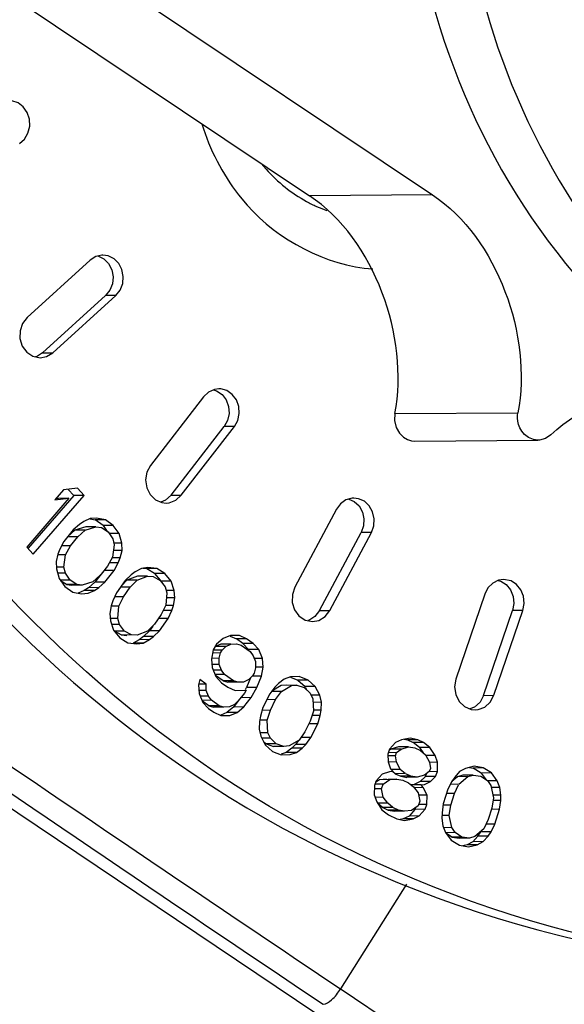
# Paper-space layout 'Sheet' of a CAD drawing. Header units: inches. Extents: x 0.2 to 10.8, y 0.2 to 8.3.
# Tile 117 of 256: x 5.8087 to 5.8566, y 1.7791 to 1.8658. Entities that reach past the tile are written whole.
import ezdxf

# ---------------------------------------------------------------- set-up
doc = ezdxf.new("R2010")
doc.units = ezdxf.units.IN
doc.header["$MEASUREMENT"] = 0
doc.layers.get('0').update_dxf_attribs({"lineweight": 5})
doc.layers.add('02___PRT_ALL_AXES', color=7, linetype='Continuous')

psp = doc.layouts.new('Sheet')

# ---------------------------------------------------------------- linework, layer by layer
at = {"color": 0, "linetype": 'ByBlock', "lineweight": -3}
for p, q in [((5.775067, 1.889864), (5.834172, 1.850258)), ((5.785877, 1.889942), (5.844982, 1.850336)), ((5.829923, 1.853105), (5.830345, 1.852605)), ((5.827923, 1.850336), (5.828665, 1.849444)), ((5.844982, 1.850336), (5.834172, 1.850258)), ((5.731155, 1.847988), (6.26038, 1.492201)), ((5.814883, 1.844597), (5.809346, 1.839554)), ((5.810701, 1.836442), (5.816238, 1.841486)), ((5.811602, 1.836449), (5.817139, 1.841493)), ((5.817139, 1.841493), (5.816238, 1.841486)), ((5.810701, 1.836442), (5.810157, 1.836104)), ((5.810701, 1.836442), (5.811602, 1.836449)), ((5.810157, 1.836104), (5.810071, 1.836087)), ((5.824854, 1.832585), (5.820185, 1.82654)), ((5.841667, 1.831096), (5.852477, 1.831174)), ((5.821987, 1.823913), (5.826656, 1.829959)), ((5.822888, 1.82392), (5.827557, 1.829965)), ((5.827557, 1.829965), (5.826656, 1.829959)), ((5.843429, 1.828683), (5.85424, 1.828761)), ((5.812528, 1.824385), (5.811767, 1.823506)), ((5.813771, 1.824528), (5.812528, 1.824385)), ((5.812951, 1.824434), (5.813448, 1.823895)), ((5.814349, 1.823901), (5.813771, 1.824528)), ((5.81301, 1.823649), (5.809301, 1.819362)), ((5.813448, 1.823895), (5.80943, 1.81925)), ((5.809879, 1.818735), (5.814349, 1.823901)), ((5.811767, 1.823506), (5.81301, 1.823649)), ((5.81211, 1.823642), (5.81186, 1.823613)), ((5.81301, 1.823649), (5.81211, 1.823642)), ((5.814349, 1.823901), (5.813448, 1.823895)), ((5.821987, 1.823913), (5.822888, 1.82392)), ((5.837627, 1.823578), (5.838081, 1.823373)), ((5.836534, 1.822691), (5.832874, 1.815828)), ((5.814878, 1.821855), (5.814315, 1.821596)), ((5.814872, 1.821829), (5.815323, 1.821739)), ((5.815451, 1.821899), (5.814878, 1.821855)), ((5.816224, 1.821745), (5.815323, 1.821739)), ((5.816015, 1.821255), (5.815323, 1.821739)), ((5.816224, 1.821745), (5.815451, 1.821899)), ((5.816916, 1.821262), (5.816224, 1.821745)), ((5.813389, 1.820879), (5.812573, 1.819848)), ((5.813543, 1.820847), (5.812899, 1.82026)), ((5.813942, 1.821352), (5.813389, 1.820879)), ((5.814488, 1.821136), (5.813543, 1.820847)), ((5.814444, 1.820854), (5.813543, 1.820847)), ((5.813799, 1.820266), (5.814444, 1.820854)), ((5.814315, 1.821596), (5.813942, 1.821352)), ((5.814444, 1.820854), (5.815389, 1.821143)), ((5.815389, 1.821143), (5.814488, 1.821136)), ((5.815389, 1.821143), (5.815871, 1.821073)), ((5.815871, 1.821073), (5.816463, 1.820689)), ((5.816916, 1.821262), (5.816015, 1.821255)), ((5.816015, 1.821255), (5.816386, 1.820739)), ((5.817427, 1.82055), (5.816916, 1.821262)), ((5.813799, 1.820266), (5.812899, 1.82026)), ((5.813165, 1.819464), (5.813799, 1.820266)), ((5.816463, 1.820689), (5.816874, 1.820077)), ((5.817427, 1.82055), (5.816561, 1.820543)), ((5.816874, 1.820077), (5.816993, 1.819549)), ((5.817657, 1.819708), (5.817427, 1.82055)), ((5.83504, 1.813766), (5.8387, 1.82063)), ((5.835941, 1.813773), (5.839601, 1.820636)), ((5.839601, 1.820636), (5.8387, 1.82063)), ((5.809301, 1.819362), (5.809879, 1.818735)), ((5.81222, 1.819176), (5.812048, 1.818732)), ((5.812573, 1.819848), (5.81222, 1.819176)), ((5.813165, 1.819464), (5.812368, 1.819459)), ((5.812721, 1.818678), (5.813165, 1.819464)), ((5.816993, 1.819549), (5.81685, 1.818463)), ((5.817657, 1.819708), (5.816992, 1.819703)), ((5.817685, 1.819066), (5.817657, 1.819708)), ((5.812048, 1.818732), (5.811886, 1.818075)), ((5.812721, 1.818678), (5.812048, 1.818673)), ((5.812578, 1.817592), (5.812721, 1.818678)), ((5.81685, 1.818463), (5.816407, 1.817676)), ((5.817523, 1.818408), (5.816851, 1.818403)), ((5.817685, 1.819066), (5.816929, 1.81906)), ((5.817352, 1.817965), (5.817523, 1.818408)), ((5.817523, 1.818408), (5.817685, 1.819066)), ((5.811886, 1.818075), (5.811915, 1.817433)), ((5.812578, 1.817592), (5.811914, 1.817587)), ((5.811915, 1.817433), (5.812144, 1.816591)), ((5.812698, 1.817064), (5.812578, 1.817592)), ((5.816407, 1.817676), (5.815282, 1.816255)), ((5.817352, 1.817965), (5.816566, 1.817959)), ((5.816999, 1.817293), (5.817352, 1.817965)), ((5.819378, 1.817485), (5.81883, 1.817188)), ((5.819947, 1.817569), (5.819378, 1.817485)), ((5.819501, 1.817503), (5.819826, 1.817461)), ((5.820727, 1.817467), (5.819826, 1.817461)), ((5.820543, 1.817025), (5.819867, 1.817436)), ((5.820727, 1.817467), (5.819947, 1.817569)), ((5.821444, 1.817032), (5.820727, 1.817467)), ((5.812698, 1.817064), (5.812017, 1.817059)), ((5.812144, 1.816591), (5.812655, 1.815879)), ((5.813108, 1.816451), (5.812698, 1.817064)), ((5.815772, 1.816875), (5.815128, 1.816287)), ((5.816999, 1.817293), (5.816098, 1.817286)), ((5.816183, 1.816262), (5.816999, 1.817293)), ((5.818471, 1.816919), (5.817945, 1.816409)), ((5.819026, 1.816802), (5.818098, 1.816449)), ((5.81883, 1.817188), (5.818471, 1.816919)), ((5.818999, 1.816456), (5.819926, 1.816809)), ((5.819926, 1.816809), (5.819026, 1.816802)), ((5.819926, 1.816809), (5.820411, 1.816772)), ((5.820411, 1.816772), (5.821023, 1.816429)), ((5.821444, 1.817032), (5.820543, 1.817025)), ((5.820543, 1.817025), (5.821026, 1.816431)), ((5.821993, 1.816356), (5.821444, 1.817032)), ((5.85187, 1.816371), (5.851221, 1.816503)), ((5.813108, 1.816451), (5.812249, 1.816445)), ((5.8128, 1.816061), (5.812285, 1.816395)), ((5.812655, 1.815879), (5.813347, 1.815396)), ((5.813701, 1.816068), (5.8128, 1.816061)), ((5.8128, 1.816061), (5.813282, 1.815992)), ((5.813701, 1.816068), (5.813108, 1.816451)), ((5.814183, 1.815998), (5.813282, 1.815992)), ((5.814183, 1.815998), (5.813701, 1.816068)), ((5.815128, 1.816287), (5.814183, 1.815998)), ((5.814728, 1.815782), (5.814356, 1.815538)), ((5.815282, 1.816255), (5.814728, 1.815782)), ((5.815629, 1.815789), (5.814728, 1.815782)), ((5.815257, 1.815545), (5.815629, 1.815789)), ((5.816183, 1.816262), (5.815282, 1.816255)), ((5.815629, 1.815789), (5.816183, 1.816262)), ((5.817945, 1.816409), (5.817186, 1.815324)), ((5.818388, 1.815825), (5.817532, 1.815819)), ((5.818098, 1.816449), (5.817649, 1.815986)), ((5.817798, 1.814982), (5.818388, 1.815825)), ((5.818999, 1.816456), (5.818098, 1.816449)), ((5.818388, 1.815825), (5.818999, 1.816456)), ((5.821023, 1.816429), (5.821466, 1.815846)), ((5.821993, 1.816356), (5.821092, 1.816349)), ((5.821466, 1.815846), (5.821614, 1.815327)), ((5.822268, 1.815531), (5.821993, 1.816356)), ((5.850738, 1.816419), (5.850969, 1.816364)), ((5.850969, 1.816364), (5.851456, 1.816051)), ((5.813347, 1.815396), (5.814121, 1.815241)), ((5.814356, 1.815538), (5.813834, 1.815298)), ((5.814121, 1.815241), (5.814694, 1.815286)), ((5.815257, 1.815545), (5.814356, 1.815538)), ((5.814694, 1.815286), (5.815257, 1.815545)), ((5.817186, 1.815324), (5.81687, 1.814629)), ((5.817798, 1.814982), (5.817028, 1.814976)), ((5.817398, 1.814166), (5.817798, 1.814982)), ((5.821614, 1.815327), (5.821531, 1.814234)), ((5.822331, 1.814892), (5.821581, 1.814887)), ((5.822268, 1.815531), (5.821613, 1.815527)), ((5.822205, 1.814225), (5.822331, 1.814892)), ((5.822331, 1.814892), (5.822268, 1.815531)), ((5.849567, 1.815217), (5.847028, 1.807744)), ((5.816723, 1.814175), (5.816597, 1.813508)), ((5.81687, 1.814629), (5.816723, 1.814175)), ((5.817398, 1.814166), (5.816723, 1.814161)), ((5.817314, 1.813073), (5.817398, 1.814166)), ((5.821531, 1.814234), (5.821131, 1.813418)), ((5.822205, 1.814225), (5.821531, 1.81422)), ((5.822058, 1.813771), (5.822205, 1.814225)), ((5.816597, 1.813508), (5.816661, 1.812868)), ((5.817314, 1.813073), (5.816659, 1.813068)), ((5.817462, 1.812554), (5.817314, 1.813073)), ((5.821131, 1.813418), (5.820541, 1.812574)), ((5.821742, 1.813075), (5.820887, 1.813069)), ((5.820984, 1.811991), (5.821742, 1.813075)), ((5.822058, 1.813771), (5.821301, 1.813765)), ((5.821742, 1.813075), (5.822058, 1.813771)), ((5.834633, 1.81324), (5.834091, 1.812903)), ((5.83504, 1.813766), (5.834633, 1.81324)), ((5.83504, 1.813766), (5.835941, 1.813773)), ((5.849465, 1.806309), (5.852004, 1.813782)), ((5.850366, 1.806316), (5.852905, 1.813789)), ((5.852905, 1.813789), (5.852004, 1.813782)), ((5.816661, 1.812868), (5.816935, 1.812044)), ((5.817462, 1.812554), (5.816767, 1.812549)), ((5.817905, 1.81197), (5.817462, 1.812554)), ((5.820541, 1.812574), (5.81993, 1.811944)), ((5.820379, 1.812407), (5.820083, 1.811984)), ((5.834091, 1.812903), (5.834004, 1.812886)), ((5.816935, 1.812044), (5.817484, 1.811368)), ((5.817905, 1.81197), (5.817005, 1.811964)), ((5.817616, 1.811621), (5.817005, 1.811964)), ((5.817484, 1.811368), (5.818201, 1.810933)), ((5.819002, 1.811591), (5.817616, 1.811621)), ((5.817616, 1.811621), (5.818101, 1.811585)), ((5.818517, 1.811628), (5.817905, 1.81197)), ((5.819002, 1.811591), (5.818517, 1.811628)), ((5.81993, 1.811944), (5.819002, 1.811591)), ((5.819556, 1.811474), (5.819198, 1.811205)), ((5.820083, 1.811984), (5.819556, 1.811474)), ((5.820457, 1.811481), (5.819556, 1.811474)), ((5.820984, 1.811991), (5.820083, 1.811984)), ((5.820099, 1.811212), (5.820457, 1.811481)), ((5.820457, 1.811481), (5.820984, 1.811991)), ((5.826578, 1.811311), (5.825985, 1.810828)), ((5.827211, 1.811584), (5.826578, 1.811311)), ((5.827184, 1.811522), (5.827734, 1.811284)), ((5.827997, 1.811567), (5.827211, 1.811584)), ((5.828635, 1.811291), (5.827997, 1.811567)), ((5.818201, 1.810933), (5.818982, 1.810831)), ((5.819198, 1.811205), (5.81865, 1.810908)), ((5.819551, 1.810915), (5.81865, 1.810908)), ((5.818982, 1.810831), (5.819551, 1.810915)), ((5.820099, 1.811212), (5.819198, 1.811205)), ((5.819551, 1.810915), (5.820099, 1.811212)), ((5.825985, 1.810828), (5.82569, 1.810313)), ((5.826355, 1.810819), (5.825908, 1.810594)), ((5.826809, 1.810601), (5.825908, 1.810594)), ((5.827256, 1.810826), (5.826355, 1.810819)), ((5.826475, 1.810295), (5.826809, 1.810601)), ((5.826809, 1.810601), (5.827256, 1.810826)), ((5.827256, 1.810826), (5.827741, 1.810841)), ((5.828635, 1.811291), (5.827734, 1.811284)), ((5.828298, 1.81088), (5.827734, 1.811284)), ((5.827741, 1.810841), (5.828154, 1.810727)), ((5.828154, 1.810727), (5.828944, 1.81016)), ((5.829199, 1.810886), (5.828298, 1.81088)), ((5.828298, 1.81088), (5.828789, 1.810346)), ((5.829199, 1.810886), (5.828635, 1.811291)), ((5.82969, 1.810352), (5.829199, 1.810886)), ((5.82569, 1.810313), (5.825548, 1.809506)), ((5.826475, 1.810295), (5.82569, 1.810289)), ((5.826328, 1.810037), (5.825692, 1.810032)), ((5.82622, 1.809569), (5.826328, 1.810037)), ((5.826328, 1.810037), (5.826475, 1.810295)), ((5.82969, 1.810352), (5.828789, 1.810346)), ((5.828789, 1.810346), (5.828836, 1.810238)), ((5.828944, 1.81016), (5.829209, 1.809789)), ((5.829209, 1.809789), (5.8294, 1.809288)), ((5.830033, 1.809561), (5.82969, 1.810352)), ((5.82622, 1.809569), (5.825547, 1.809564)), ((5.825548, 1.809506), (5.825592, 1.808747)), ((5.826225, 1.80902), (5.82559, 1.809016)), ((5.825592, 1.808747), (5.825935, 1.807955)), ((5.826225, 1.80902), (5.82622, 1.809569)), ((5.826416, 1.808519), (5.826225, 1.80902)), ((5.829405, 1.808739), (5.829297, 1.808271)), ((5.830033, 1.809561), (5.829298, 1.809555)), ((5.8294, 1.809288), (5.829405, 1.808739)), ((5.830077, 1.808802), (5.829404, 1.808797)), ((5.829935, 1.807995), (5.830077, 1.808802)), ((5.830077, 1.808802), (5.830033, 1.809561)), ((5.826416, 1.808519), (5.825693, 1.808514)), ((5.826681, 1.808148), (5.825855, 1.808142)), ((5.82657, 1.807574), (5.825888, 1.808064)), ((5.825935, 1.807955), (5.826426, 1.807422)), ((5.826681, 1.808148), (5.826416, 1.808519)), ((5.827471, 1.807581), (5.826681, 1.808148)), ((5.82898, 1.807858), (5.828631, 1.807005)), ((5.82915, 1.808013), (5.828816, 1.807707)), ((5.829297, 1.808271), (5.82915, 1.808013)), ((5.829935, 1.807995), (5.82915, 1.80799)), ((5.829532, 1.807012), (5.829935, 1.807995)), ((5.832479, 1.807927), (5.831929, 1.807745)), ((5.832474, 1.807912), (5.833132, 1.807651)), ((5.833264, 1.807963), (5.832479, 1.807927)), ((5.834033, 1.807658), (5.833264, 1.807963)), ((5.824517, 1.8077), (5.824409, 1.807232)), ((5.825081, 1.807296), (5.824409, 1.807291)), ((5.824409, 1.807232), (5.824453, 1.806474)), ((5.825081, 1.807296), (5.824517, 1.8077)), ((5.825086, 1.806747), (5.825081, 1.807296)), ((5.826426, 1.807422), (5.82699, 1.807017)), ((5.827471, 1.807581), (5.82657, 1.807574)), ((5.82657, 1.807574), (5.826983, 1.807461)), ((5.827883, 1.807467), (5.826983, 1.807461)), ((5.82699, 1.807017), (5.827628, 1.806741)), ((5.827883, 1.807467), (5.827471, 1.807581)), ((5.828369, 1.807482), (5.827883, 1.807467)), ((5.828816, 1.807707), (5.828369, 1.807482)), ((5.828523, 1.806815), (5.828631, 1.807005)), ((5.829532, 1.807012), (5.828631, 1.807005)), ((5.829017, 1.806109), (5.829532, 1.807012)), ((5.831112, 1.807028), (5.830663, 1.806432)), ((5.831664, 1.807166), (5.83086, 1.806693)), ((5.831429, 1.807356), (5.831112, 1.807028)), ((5.831929, 1.807745), (5.831429, 1.807356)), ((5.833049, 1.807221), (5.831664, 1.807166)), ((5.832148, 1.807214), (5.831664, 1.807166)), ((5.831698, 1.806662), (5.832565, 1.807172)), ((5.832565, 1.807172), (5.833049, 1.807221)), ((5.833049, 1.807221), (5.8337, 1.806989)), ((5.834033, 1.807658), (5.833132, 1.807651)), ((5.833132, 1.807651), (5.833768, 1.807079)), ((5.8337, 1.806989), (5.834219, 1.80649)), ((5.834668, 1.807085), (5.833768, 1.807079)), ((5.83379, 1.807034), (5.833918, 1.806779)), ((5.834668, 1.807085), (5.834033, 1.807658)), ((5.835054, 1.806318), (5.834668, 1.807085)), ((5.825086, 1.806747), (5.824451, 1.806742)), ((5.824453, 1.806474), (5.824797, 1.805682)), ((5.825278, 1.806246), (5.824554, 1.806241)), ((5.825278, 1.806246), (5.825086, 1.806747)), ((5.825543, 1.805874), (5.825278, 1.806246)), ((5.827628, 1.806741), (5.8286, 1.806771)), ((5.828453, 1.806514), (5.827898, 1.805821)), ((5.829017, 1.806109), (5.828116, 1.806102)), ((5.828389, 1.805287), (5.829017, 1.806109)), ((5.8286, 1.806771), (5.828453, 1.806514)), ((5.830663, 1.806432), (5.830065, 1.805228)), ((5.831698, 1.806662), (5.830832, 1.806656)), ((5.831182, 1.805933), (5.831698, 1.806662)), ((5.834219, 1.80649), (5.834437, 1.806003)), ((5.835054, 1.806318), (5.834298, 1.806313)), ((5.835206, 1.805698), (5.835054, 1.806318)), ((5.849465, 1.806309), (5.850366, 1.806316)), ((5.825543, 1.805874), (5.824716, 1.805868)), ((5.825319, 1.805382), (5.82475, 1.80579)), ((5.824797, 1.805682), (5.825287, 1.805148)), ((5.82622, 1.805388), (5.825319, 1.805382)), ((5.825319, 1.805382), (5.825731, 1.805268)), ((5.82622, 1.805388), (5.825543, 1.805874)), ((5.826632, 1.805275), (5.825731, 1.805268)), ((5.826632, 1.805275), (5.82622, 1.805388)), ((5.827118, 1.80529), (5.826632, 1.805275)), ((5.827488, 1.80528), (5.826925, 1.804822)), ((5.827564, 1.805515), (5.827118, 1.80529)), ((5.8279, 1.805819), (5.827488, 1.80528)), ((5.828389, 1.805287), (5.827488, 1.80528)), ((5.827898, 1.805821), (5.827564, 1.805515)), ((5.827795, 1.804804), (5.828389, 1.805287)), ((5.831182, 1.805933), (5.830412, 1.805927)), ((5.830716, 1.804997), (5.831182, 1.805933)), ((5.834437, 1.806003), (5.834507, 1.804908)), ((5.835206, 1.805698), (5.83444, 1.805692)), ((5.835174, 1.805016), (5.835206, 1.805698)), ((5.825287, 1.805148), (5.825739, 1.804825)), ((5.825739, 1.804825), (5.826377, 1.804549)), ((5.826894, 1.804798), (5.826367, 1.80457)), ((5.826377, 1.804549), (5.827162, 1.804531)), ((5.827795, 1.804804), (5.826894, 1.804798)), ((5.827162, 1.804531), (5.827795, 1.804804)), ((5.829849, 1.804486), (5.829767, 1.804012)), ((5.830065, 1.805228), (5.829849, 1.804486)), ((5.830716, 1.804997), (5.829996, 1.804991)), ((5.830435, 1.804121), (5.830716, 1.804997)), ((5.834507, 1.804908), (5.834225, 1.804032)), ((5.835092, 1.804542), (5.834387, 1.804537)), ((5.835174, 1.805016), (5.834506, 1.805012)), ((5.834877, 1.8038), (5.835092, 1.804542)), ((5.835092, 1.804542), (5.835174, 1.805016)), ((5.829767, 1.804012), (5.829735, 1.803331)), ((5.830435, 1.804121), (5.829785, 1.804116)), ((5.830504, 1.803026), (5.830435, 1.804121)), ((5.834225, 1.804032), (5.83376, 1.803096)), ((5.834877, 1.8038), (5.834107, 1.803795)), ((5.834278, 1.802596), (5.834877, 1.8038)), ((5.829735, 1.803331), (5.829887, 1.80271)), ((5.830504, 1.803026), (5.829811, 1.803021)), ((5.829887, 1.80271), (5.830273, 1.801943)), ((5.830722, 1.802539), (5.830504, 1.803026)), ((5.83376, 1.803096), (5.833244, 1.802366)), ((5.830722, 1.802539), (5.829976, 1.802534)), ((5.830122, 1.802243), (5.83034, 1.802033)), ((5.830273, 1.801943), (5.830909, 1.801371)), ((5.831241, 1.80204), (5.83034, 1.802033)), ((5.83034, 1.802033), (5.830992, 1.801801)), ((5.831241, 1.80204), (5.830722, 1.802539)), ((5.831893, 1.801808), (5.830992, 1.801801)), ((5.831893, 1.801808), (5.831241, 1.80204)), ((5.832377, 1.801856), (5.831893, 1.801808)), ((5.833244, 1.802366), (5.832377, 1.801856)), ((5.832928, 1.801994), (5.832612, 1.801666)), ((5.833181, 1.802329), (5.832928, 1.801994)), ((5.833829, 1.802001), (5.832928, 1.801994)), ((5.834278, 1.802596), (5.833402, 1.80259)), ((5.833512, 1.801672), (5.833829, 1.802001)), ((5.833829, 1.802001), (5.834278, 1.802596)), ((5.841706, 1.802154), (5.841196, 1.801562)), ((5.842234, 1.802404), (5.841706, 1.802154)), ((5.84301, 1.80254), (5.842234, 1.802404)), ((5.842491, 1.802449), (5.84278, 1.802386)), ((5.843681, 1.802392), (5.84278, 1.802386)), ((5.84278, 1.802386), (5.843275, 1.802154)), ((5.843681, 1.802392), (5.84301, 1.80254)), ((5.844175, 1.802161), (5.843275, 1.802154)), ((5.84384, 1.801724), (5.843275, 1.802154)), ((5.844175, 1.802161), (5.843681, 1.802392)), ((5.844741, 1.801731), (5.844175, 1.802161)), ((5.830909, 1.801371), (5.831677, 1.801066)), ((5.832112, 1.801277), (5.831657, 1.801127)), ((5.831677, 1.801066), (5.832462, 1.801102)), ((5.832612, 1.801666), (5.832112, 1.801277)), ((5.833013, 1.801284), (5.832112, 1.801277)), ((5.832462, 1.801102), (5.833013, 1.801284)), ((5.833512, 1.801672), (5.832612, 1.801666)), ((5.833013, 1.801284), (5.833512, 1.801672)), ((5.841196, 1.801562), (5.841038, 1.801138)), ((5.841038, 1.801138), (5.841076, 1.800457)), ((5.841709, 1.800991), (5.841039, 1.800986)), ((5.841814, 1.801274), (5.841087, 1.801268)), ((5.841318, 1.801576), (5.841154, 1.801451)), ((5.84197, 1.801769), (5.841318, 1.801576)), ((5.842219, 1.801582), (5.841318, 1.801576)), ((5.841709, 1.800991), (5.841814, 1.801274)), ((5.841799, 1.800451), (5.841709, 1.800991)), ((5.841814, 1.801274), (5.842219, 1.801582)), ((5.842871, 1.801775), (5.84197, 1.801769)), ((5.842219, 1.801582), (5.842871, 1.801775)), ((5.842871, 1.801775), (5.843418, 1.801685)), ((5.843418, 1.801685), (5.843913, 1.801454)), ((5.844741, 1.801731), (5.84384, 1.801724)), ((5.84384, 1.801724), (5.844137, 1.801265)), ((5.843913, 1.801454), (5.844355, 1.801082)), ((5.844355, 1.801082), (5.844692, 1.800426)), ((5.845202, 1.801018), (5.844391, 1.801012)), ((5.845202, 1.801018), (5.844741, 1.801731)), ((5.845416, 1.80042), (5.845202, 1.801018)), ((5.841076, 1.800457), (5.841289, 1.79986)), ((5.841799, 1.800451), (5.841076, 1.800446)), ((5.842136, 1.799796), (5.841799, 1.800451)), ((5.844692, 1.800426), (5.844782, 1.799887)), ((5.845416, 1.80042), (5.844692, 1.800415)), ((5.845401, 1.799598), (5.845416, 1.80042)), ((5.848631, 1.800072), (5.847864, 1.799884)), ((5.849435, 1.799921), (5.848631, 1.800072)), ((5.840532, 1.799384), (5.840022, 1.798793)), ((5.841184, 1.799577), (5.840532, 1.799384)), ((5.841484, 1.799603), (5.841184, 1.799577)), ((5.841289, 1.79986), (5.841484, 1.799603)), ((5.842136, 1.799796), (5.841342, 1.79979)), ((5.841678, 1.799417), (5.841473, 1.799589)), ((5.842579, 1.799423), (5.841678, 1.799417)), ((5.841678, 1.799417), (5.842172, 1.799186)), ((5.842579, 1.799423), (5.842136, 1.799796)), ((5.843073, 1.799192), (5.842172, 1.799186)), ((5.842172, 1.799186), (5.842719, 1.799096)), ((5.843073, 1.799192), (5.842623, 1.799403)), ((5.84362, 1.799102), (5.843073, 1.799192)), ((5.844272, 1.799295), (5.84362, 1.799102)), ((5.844677, 1.799604), (5.844272, 1.799295)), ((5.844342, 1.799167), (5.844436, 1.79942)), ((5.844782, 1.799887), (5.844677, 1.799604)), ((5.845401, 1.799598), (5.844677, 1.799592)), ((5.845243, 1.799174), (5.845401, 1.799598)), ((5.84735, 1.799597), (5.846918, 1.799117)), ((5.847633, 1.799292), (5.847164, 1.799151)), ((5.847864, 1.799884), (5.84735, 1.799597)), ((5.848534, 1.799299), (5.847633, 1.799292)), ((5.848065, 1.799157), (5.848534, 1.799299)), ((5.848225, 1.799972), (5.848534, 1.799914)), ((5.849435, 1.799921), (5.848534, 1.799914)), ((5.849249, 1.799474), (5.848534, 1.799914)), ((5.848534, 1.799299), (5.849211, 1.799197)), ((5.849211, 1.799197), (5.8498, 1.798806)), ((5.85015, 1.79948), (5.849249, 1.799474)), ((5.849249, 1.799474), (5.84968, 1.798886)), ((5.85015, 1.79948), (5.849435, 1.799921)), ((5.850648, 1.7988), (5.85015, 1.79948)), ((5.839865, 1.798369), (5.83985, 1.797546)), ((5.840022, 1.798793), (5.839865, 1.798369)), ((5.840641, 1.798504), (5.839913, 1.798499)), ((5.840321, 1.79889), (5.839971, 1.798653)), ((5.841821, 1.798948), (5.840321, 1.79889)), ((5.840921, 1.798941), (5.840321, 1.79889)), ((5.840483, 1.79808), (5.840641, 1.798504)), ((5.840641, 1.798504), (5.841222, 1.798896)), ((5.841222, 1.798896), (5.841821, 1.798948)), ((5.841821, 1.798948), (5.842369, 1.798858)), ((5.842369, 1.798858), (5.842863, 1.798627)), ((5.84362, 1.799102), (5.842719, 1.799096)), ((5.842863, 1.798627), (5.843305, 1.798254)), ((5.843958, 1.798447), (5.843084, 1.798441)), ((5.843885, 1.798717), (5.843357, 1.798466)), ((5.844342, 1.799167), (5.843885, 1.798717)), ((5.844786, 1.798724), (5.843885, 1.798717)), ((5.843958, 1.798447), (5.844257, 1.798473)), ((5.844152, 1.79819), (5.843958, 1.798447)), ((5.844257, 1.798473), (5.844786, 1.798724)), ((5.845243, 1.799174), (5.844342, 1.799167)), ((5.844786, 1.798724), (5.845243, 1.799174)), ((5.846657, 1.798732), (5.846307, 1.798058)), ((5.84729, 1.798486), (5.846527, 1.798481)), ((5.846918, 1.799117), (5.846657, 1.798732)), ((5.847164, 1.799151), (5.846668, 1.798721)), ((5.846895, 1.797667), (5.847267, 1.798438)), ((5.848065, 1.799157), (5.847164, 1.799151)), ((5.84729, 1.798486), (5.848065, 1.799157)), ((5.8498, 1.798806), (5.85009, 1.798369)), ((5.850648, 1.7988), (5.8498, 1.798794)), ((5.85009, 1.798369), (5.850328, 1.797304)), ((5.850894, 1.798218), (5.850648, 1.7988)), ((5.83985, 1.797546), (5.840063, 1.796949)), ((5.840483, 1.79808), (5.839867, 1.798075)), ((5.840644, 1.797341), (5.840483, 1.79808)), ((5.843305, 1.798254), (5.843695, 1.79774)), ((5.844152, 1.79819), (5.843358, 1.798185)), ((5.843695, 1.79774), (5.843856, 1.797002)), ((5.84449, 1.797535), (5.843741, 1.79753)), ((5.84449, 1.797535), (5.844152, 1.79819)), ((5.844475, 1.796713), (5.84449, 1.797535)), ((5.846307, 1.798058), (5.845905, 1.796756)), ((5.846895, 1.797667), (5.846185, 1.797662)), ((5.846583, 1.796654), (5.846895, 1.797667)), ((5.850894, 1.798218), (5.850125, 1.798213)), ((5.850968, 1.797541), (5.850326, 1.797536)), ((5.850968, 1.797541), (5.850894, 1.798218)), ((5.850961, 1.797058), (5.850968, 1.797541)), ((5.840644, 1.797341), (5.839925, 1.797336)), ((5.840063, 1.796949), (5.840524, 1.796236)), ((5.841034, 1.796827), (5.840133, 1.796821)), ((5.840575, 1.796448), (5.840133, 1.796821)), ((5.841034, 1.796827), (5.840644, 1.797341)), ((5.841476, 1.796455), (5.841034, 1.796827)), ((5.843856, 1.797002), (5.843699, 1.796577)), ((5.844475, 1.796713), (5.843747, 1.796707)), ((5.844317, 1.796288), (5.844475, 1.796713)), ((5.845905, 1.796756), (5.845808, 1.795983)), ((5.846583, 1.796654), (5.845906, 1.796649)), ((5.846441, 1.795737), (5.846583, 1.796654)), ((5.850328, 1.797304), (5.850186, 1.796386)), ((5.850961, 1.797058), (5.85033, 1.797053)), ((5.850864, 1.796285), (5.850961, 1.797058)), ((5.840524, 1.796236), (5.84109, 1.795806)), ((5.841476, 1.796455), (5.840575, 1.796448)), ((5.840615, 1.79643), (5.84107, 1.796217)), ((5.841971, 1.796224), (5.84107, 1.796217)), ((5.84107, 1.796217), (5.841617, 1.796127)), ((5.84109, 1.795806), (5.841832, 1.795459)), ((5.841971, 1.796224), (5.841476, 1.796455)), ((5.842518, 1.796134), (5.841617, 1.796127)), ((5.842518, 1.796134), (5.841971, 1.796224)), ((5.843118, 1.796185), (5.842518, 1.796134)), ((5.843416, 1.796282), (5.842906, 1.795691)), ((5.843699, 1.796577), (5.843118, 1.796185)), ((5.843416, 1.796282), (5.843468, 1.796422)), ((5.844317, 1.796288), (5.843416, 1.796282)), ((5.843807, 1.795697), (5.844317, 1.796288)), ((5.845808, 1.795983), (5.845801, 1.7955)), ((5.846441, 1.795737), (5.84581, 1.795732)), ((5.846679, 1.794672), (5.846441, 1.795737)), ((5.850186, 1.796386), (5.849873, 1.795374)), ((5.850864, 1.796285), (5.850187, 1.79628)), ((5.850461, 1.794983), (5.850864, 1.796285)), ((5.841832, 1.795459), (5.842503, 1.795311)), ((5.842378, 1.79544), (5.842121, 1.795395)), ((5.842906, 1.795691), (5.842378, 1.79544)), ((5.843279, 1.795447), (5.842378, 1.79544)), ((5.842503, 1.795311), (5.843279, 1.795447)), ((5.843807, 1.795697), (5.842906, 1.795691)), ((5.843279, 1.795447), (5.843807, 1.795697)), ((5.845801, 1.7955), (5.845875, 1.794823)), ((5.849873, 1.795374), (5.849478, 1.794555)), ((5.850461, 1.794983), (5.849682, 1.794977)), ((5.850111, 1.794308), (5.850461, 1.794983)), ((5.845875, 1.794823), (5.84612, 1.794241)), ((5.846679, 1.794672), (5.845941, 1.794666)), ((5.84612, 1.794241), (5.846619, 1.79356)), ((5.846969, 1.794235), (5.846121, 1.794228)), ((5.846657, 1.793837), (5.846188, 1.794149)), ((5.846969, 1.794235), (5.846679, 1.794672)), ((5.847557, 1.793844), (5.846969, 1.794235)), ((5.849478, 1.794555), (5.848704, 1.793884)), ((5.84895, 1.793917), (5.84921, 1.794302)), ((5.850111, 1.794308), (5.84921, 1.794302)), ((5.849851, 1.793924), (5.850111, 1.794308)), ((5.846619, 1.79356), (5.847334, 1.79312)), ((5.847557, 1.793844), (5.846657, 1.793837)), ((5.846657, 1.793837), (5.847334, 1.793735)), ((5.848235, 1.793742), (5.847334, 1.793735)), ((5.847334, 1.79312), (5.848138, 1.792969)), ((5.848235, 1.793742), (5.847557, 1.793844)), ((5.848004, 1.793151), (5.847643, 1.793062)), ((5.848518, 1.793437), (5.848004, 1.793151)), ((5.848905, 1.793157), (5.848004, 1.793151)), ((5.848138, 1.792969), (5.848905, 1.793157)), ((5.848704, 1.793884), (5.848235, 1.793742)), ((5.84895, 1.793917), (5.848518, 1.793437)), ((5.849419, 1.793443), (5.848518, 1.793437)), ((5.848905, 1.793157), (5.849419, 1.793443)), ((5.849851, 1.793924), (5.84895, 1.793917)), ((5.849419, 1.793443), (5.849851, 1.793924)), ((5.842686, 1.789713), (5.836884, 1.780483)), ((6.459576, 1.362054), (5.836857, 1.780488))]:
    psp.add_line(p, q, dxfattribs=at)
for points in [[(5.809352, 1.857588), (5.809005, 1.858081), (5.808541, 1.85843), (5.808005, 1.858601), (5.807778, 1.858615)], [(5.808663, 1.854868), (5.809103, 1.855255), (5.809414, 1.855774), (5.809565, 1.856374), (5.809545, 1.856998), (5.809352, 1.857588)], [(5.815996, 1.845045), (5.815912, 1.845042), (5.815367, 1.844912), (5.814883, 1.844597)], [(5.815566, 1.844971), (5.816076, 1.844718), (5.816494, 1.844299)], [(5.817395, 1.844306), (5.816977, 1.844725), (5.816467, 1.844978), (5.815996, 1.845045)], [(5.816494, 1.844299), (5.816775, 1.843756), (5.816893, 1.843145), (5.816836, 1.842525), (5.816611, 1.841953), (5.816238, 1.841486)], [(5.817139, 1.841493), (5.817512, 1.84196), (5.817737, 1.842531), (5.817794, 1.843152), (5.817676, 1.843763), (5.817395, 1.844306)], [(5.809346, 1.839554), (5.808939, 1.839026), (5.80872, 1.838378), (5.80871, 1.837692), (5.808912, 1.837036), (5.809301, 1.836496), (5.809831, 1.836137), (5.810488, 1.836002)], [(5.810488, 1.836002), (5.811055, 1.836109), (5.811602, 1.836449)], [(5.826191, 1.833275), (5.825799, 1.833223), (5.825283, 1.832989), (5.824854, 1.832585)], [(5.82572, 1.833188), (5.825996, 1.833112), (5.826472, 1.83278)], [(5.827373, 1.832787), (5.826896, 1.833118), (5.826355, 1.833268), (5.826191, 1.833275)], [(5.826472, 1.83278), (5.826833, 1.8323), (5.827043, 1.83172), (5.827084, 1.831098), (5.826951, 1.830492), (5.826656, 1.829959)], [(5.827557, 1.829965), (5.827852, 1.830498), (5.827985, 1.831105), (5.827944, 1.831727), (5.827734, 1.832306), (5.827373, 1.832787)], [(5.841667, 1.831096), (5.841639, 1.830479), (5.84178, 1.829881), (5.842063, 1.82938), (5.842411, 1.829031), (5.842774, 1.828817), (5.843125, 1.82871), (5.843429, 1.828683)], [(5.85424, 1.828761), (5.853841, 1.828808), (5.853402, 1.828987), (5.853062, 1.829245), (5.852812, 1.82954), (5.852639, 1.829846), (5.852527, 1.830146), (5.852465, 1.830427), (5.852441, 1.830684), (5.852445, 1.83092), (5.852477, 1.831174)], [(5.855377, 1.829231), (5.854906, 1.828911), (5.854369, 1.828767), (5.85424, 1.828761)], [(5.820185, 1.82654), (5.819866, 1.825941), (5.819751, 1.825259), (5.819848, 1.824582), (5.820148, 1.823975), (5.820615, 1.823518), (5.821192, 1.823268), (5.821551, 1.82323)], [(5.821987, 1.823913), (5.821503, 1.823474), (5.821088, 1.823313)], [(5.821551, 1.82323), (5.82181, 1.823253), (5.822402, 1.823479), (5.822888, 1.82392)], [(5.838053, 1.823664), (5.837905, 1.823656), (5.837365, 1.823504), (5.836893, 1.823173), (5.836534, 1.822691)], [(5.838982, 1.82338), (5.838462, 1.823614), (5.838053, 1.823664)], [(5.838081, 1.823373), (5.838512, 1.82297), (5.838808, 1.822441), (5.838945, 1.821836), (5.838908, 1.821212), (5.8387, 1.82063)], [(5.839601, 1.820636), (5.839809, 1.821219), (5.839845, 1.821842), (5.839709, 1.822447), (5.839412, 1.822977), (5.838982, 1.82338)], [(5.851221, 1.816503), (5.850767, 1.816434), (5.850259, 1.816179), (5.849845, 1.815761), (5.849567, 1.815217)], [(5.832874, 1.815828), (5.832653, 1.815176), (5.832645, 1.814482), (5.832846, 1.813834), (5.833235, 1.813294), (5.833766, 1.812935), (5.834422, 1.812801)], [(5.851456, 1.816051), (5.85183, 1.815587), (5.852058, 1.815018), (5.852118, 1.814397), (5.852004, 1.813782)], [(5.852905, 1.813789), (5.853019, 1.814403), (5.852959, 1.815024), (5.85273, 1.815594), (5.852356, 1.816058), (5.85187, 1.816371)], [(5.834422, 1.812801), (5.834983, 1.812906), (5.835531, 1.813244), (5.835941, 1.813773)], [(5.847028, 1.807744), (5.846911, 1.807059), (5.847011, 1.806374), (5.847309, 1.805774), (5.847776, 1.805318), (5.848354, 1.805068), (5.848711, 1.805031)], [(5.849465, 1.806309), (5.849145, 1.805711), (5.848665, 1.805275), (5.848249, 1.805113)], [(5.848711, 1.805031), (5.848973, 1.805054), (5.849557, 1.805276), (5.850044, 1.805715), (5.850366, 1.806316)]]:
    psp.add_lwpolyline(points, dxfattribs=at)
for centre, radius, start, end in [((8.878732, 6.308539), 5.454919, 235.066955, 236.107666), ((8.876955, 6.304547), 5.452586, 235.05817, 236.094424)]:
    psp.add_arc(centre, radius, start, end, dxfattribs=at)
for points, knots in [([(5.772178, 1.892005), (5.773625, 1.873514), (5.784052, 1.837444), (5.809266, 1.809223), (5.824011, 1.799342)], [0, 0, 0, 0, 0.510984, 1, 1, 1, 1]), ([(5.826174, 1.799358), (5.81172, 1.809043), (5.786913, 1.836534), (5.776253, 1.871705), (5.774533, 1.889796)], [0, 0, 0, 0, 0.489101, 1, 1, 1, 1]), ([(5.830345, 1.852605), (5.830854, 1.852031), (5.831965, 1.850974), (5.833239, 1.850121), (5.833904, 1.849758)], [0, 0, 0, 0, 0.503267, 1, 1, 1, 1]), ([(5.833904, 1.849758), (5.83419, 1.849602), (5.834774, 1.849312), (5.835378, 1.84907), (5.835684, 1.848962)], [0, 0, 0, 0, 0.501809, 1, 1, 1, 1]), ([(5.835353, 1.779129), (5.835633, 1.779131), (5.83625, 1.779596), (5.836669, 1.780126), (5.836882, 1.780481)], [0, 0, 0, 0, 0.403717, 1, 1, 1, 1])]:
    psp.add_open_spline(points, degree=3, knots=knots, dxfattribs=at)
for points in [[(5.824692, 1.856581), (5.825398, 1.854346), (5.826482, 1.852184), (5.827923, 1.850336)], [(5.844982, 1.850336), (5.85068, 1.846518), (5.853739, 1.837916), (5.852477, 1.831174)], [(5.828665, 1.849444), (5.83141, 1.846347), (5.835608, 1.844112), (5.839736, 1.843829)], [(5.841667, 1.831096), (5.842928, 1.837838), (5.83987, 1.84644), (5.834172, 1.850258)], [(5.855377, 1.829231), (5.858061, 1.831765), (5.861927, 1.833443), (5.865618, 1.833443)], [(5.824011, 1.799342), (5.840157, 1.788523), (5.860334, 1.782156), (5.879769, 1.782296)], [(5.879779, 1.78232), (5.861032, 1.782608), (5.841749, 1.788921), (5.826174, 1.799358)]]:
    psp.add_open_spline(points, degree=3, dxfattribs=at)
at = {"layer": '02___PRT_ALL_AXES', "color": 0, "linetype": 'ByBlock', "lineweight": -3}
for points, knots in [([(5.843822, 1.872198), (5.846291, 1.859413), (5.85867, 1.835176), (5.884483, 1.824708), (5.89661, 1.824796)], [0, 0, 0, 0, 0.517777, 1, 1, 1, 1]), ([(5.848326, 1.87223), (5.850655, 1.860175), (5.861885, 1.83736), (5.885218, 1.825993), (5.896648, 1.825005)], [0, 0, 0, 0, 0.516963, 1, 1, 1, 1])]:
    psp.add_open_spline(points, degree=3, knots=knots, dxfattribs=at)

doc.saveas('drawing.dxf')
